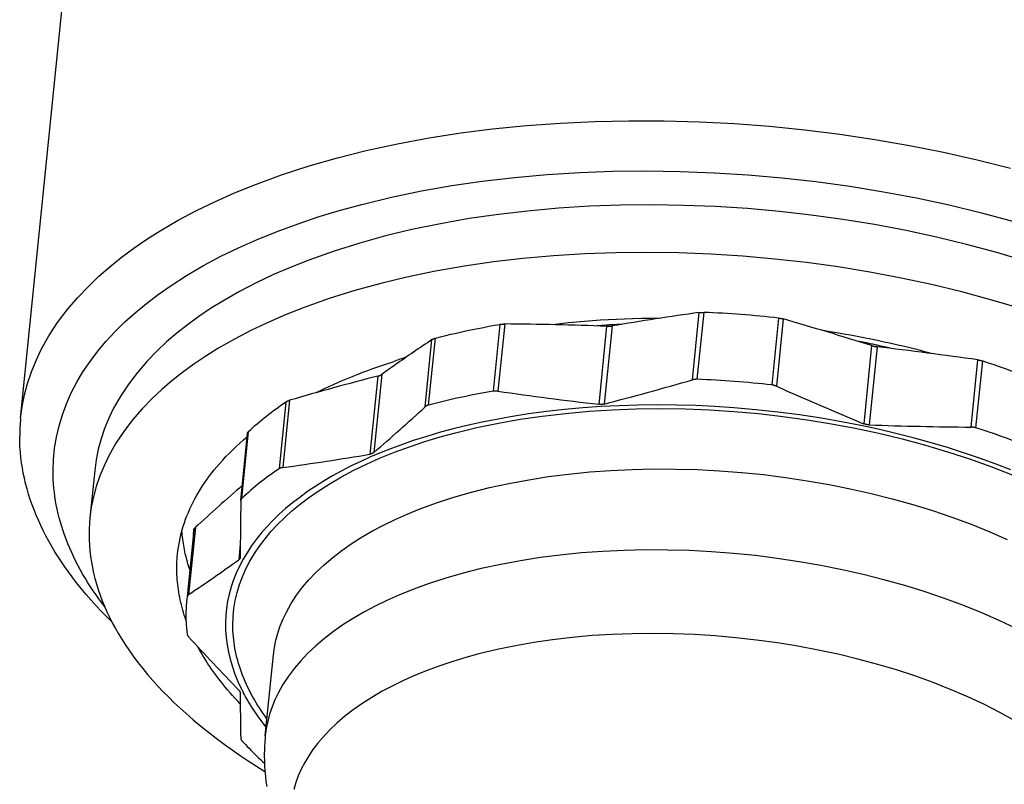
# Model space of a CAD drawing. Extents: x 0 to 1189, y 0 to 841.
# Tile 24 of 77: x 289 to 311, y 44 to 61. Entities that reach past the tile are written whole.
import ezdxf

# ---------------------------------------------------------------- set-up
doc = ezdxf.new("R2010")
doc.units = 0
doc.header["$LTSCALE"] = 65.395
doc.layers.add('mg_3d_BL7', color=7, linetype='CONTINUOUS')

# ---------------------------------------------------------------- blocks, each defined once
blk = doc.blocks.new('MG_3D_BL7', base_point=(391.459, 121.842))
at = {"layer": 'mg_3d_BL7', "color": 2, "linetype": 'CONTINUOUS'}
for p, q in [((289.481, 52.04), (295.034, 107.013)), ((304.122, 52.875), (304.27, 54.34)), ((304.226, 52.886), (304.373, 54.344)), ((299.923, 54.083), (299.776, 52.625)), ((300.029, 54.091), (299.881, 52.626)), ((302.368, 54.073), (302.339, 54.071)), ((305.995, 54.221), (305.848, 52.763)), ((306.099, 54.201), (305.951, 52.736)), ((302.25, 54.042), (302.078, 52.34)), ((302.369, 54.049), (302.197, 52.347)), ((298.297, 52.287), (298.445, 53.752)), ((298.371, 52.324), (298.518, 53.782)), ((308.024, 53.62), (307.852, 51.918)), ((308.143, 53.595), (307.971, 51.893)), ((308.151, 53.627), (308.126, 53.632)), ((310.192, 51.844), (310.34, 53.309)), ((310.298, 51.828), (310.445, 53.285)), ((297.265, 52.956), (297.093, 51.255)), ((297.352, 52.994), (297.181, 51.292)), ((295.261, 52.394), (295.114, 50.936)), ((295.34, 52.429), (295.192, 50.964)), ((294.278, 50.245), (294.426, 51.708)), ((294.302, 50.292), (294.45, 51.75)), ((291.095, 50.901), (290.99, 49.866)), ((294.278, 50.245), (294.278, 50.238)), ((293.257, 49.607), (293.11, 48.149)), ((293.289, 49.66), (293.141, 48.195)), ((293.245, 49.502), (293.257, 49.607)), ((293.245, 49.502), (293.108, 48.15)), ((294.268, 49.293), (294.234, 48.953)), ((294.266, 49.011), (294.265, 49.004)), ((293.11, 48.149), (293.098, 48.045)), ((294.812, 45.117), (294.99, 46.882)), ((294.288, 46.146), (294.289, 46.144))]:
    blk.add_line(p, q, dxfattribs=at)
for points in [[(289.481, 52.04), (289.515, 52.295), (289.566, 52.548), (289.632, 52.797), (289.717, 53.048), (289.817, 53.294), (289.931, 53.532), (290.099, 53.832), (290.288, 54.12), (290.496, 54.396), (290.719, 54.659), (290.957, 54.91), (291.187, 55.13), (291.426, 55.339), (291.674, 55.539), (291.949, 55.743), (292.231, 55.936), (292.52, 56.12), (292.912, 56.35), (293.314, 56.564), (293.724, 56.763), (294.14, 56.947), (294.562, 57.119), (295.163, 57.339), (295.772, 57.537), (296.387, 57.713), (297.008, 57.869), (297.692, 58.018), (298.38, 58.146), (299.072, 58.254), (299.766, 58.342), (300.506, 58.416), (301.247, 58.47), (301.99, 58.505), (302.734, 58.521), (303.501, 58.519), (304.269, 58.497), (305.035, 58.457), (305.8, 58.399), (306.567, 58.322), (307.332, 58.226), (308.094, 58.113), (308.853, 57.98), (309.59, 57.833), (310.323, 57.668), (311.052, 57.484)], [(290.188, 50.889), (290.196, 51.137), (290.22, 51.383), (290.261, 51.628), (290.318, 51.873), (290.391, 52.114), (290.479, 52.349), (290.585, 52.588), (290.706, 52.821), (290.84, 53.046), (290.995, 53.276), (291.162, 53.497), (291.341, 53.71), (291.543, 53.928), (291.755, 54.137), (291.976, 54.336), (292.223, 54.54), (292.478, 54.734), (292.74, 54.918), (293.099, 55.149), (293.469, 55.365), (293.847, 55.566), (294.232, 55.753), (294.623, 55.927), (295.072, 56.109), (295.527, 56.277), (295.986, 56.43), (296.45, 56.57), (296.918, 56.698), (297.566, 56.855), (298.219, 56.99), (298.876, 57.106), (299.535, 57.202), (300.243, 57.285), (300.953, 57.349), (301.664, 57.393), (302.376, 57.419), (303.115, 57.428), (303.854, 57.417), (304.593, 57.388), (305.33, 57.342), (306.072, 57.276), (306.812, 57.193), (307.549, 57.091), (308.284, 56.972), (309, 56.837), (309.713, 56.684), (310.421, 56.513), (311.125, 56.324)], [(311.4, 55.454), (310.751, 55.648), (310.096, 55.825), (309.438, 55.984), (308.775, 56.126), (308.09, 56.256), (307.401, 56.368), (306.71, 56.464), (306.017, 56.542), (305.322, 56.604), (304.626, 56.649), (303.929, 56.676), (303.232, 56.686), (302.554, 56.679), (301.877, 56.655), (301.201, 56.613), (300.526, 56.553), (299.891, 56.479), (299.258, 56.387), (298.629, 56.277), (298.003, 56.147), (297.435, 56.01), (296.871, 55.855), (296.313, 55.68), (295.761, 55.484), (295.374, 55.332), (294.992, 55.167), (294.616, 54.989), (294.247, 54.797), (293.886, 54.591), (293.621, 54.425), (293.362, 54.251), (293.109, 54.067), (292.882, 53.888), (292.662, 53.699), (292.45, 53.5), (292.232, 53.274), (292.026, 53.036), (291.836, 52.787), (291.662, 52.526), (291.507, 52.254), (291.402, 52.037), (291.311, 51.815), (291.233, 51.588), (291.172, 51.362), (291.126, 51.132), (291.095, 50.901)], [(311.295, 54.419), (310.646, 54.613), (309.992, 54.789), (309.333, 54.949), (308.671, 55.091), (307.985, 55.221), (307.297, 55.333), (306.606, 55.428), (305.913, 55.507), (305.218, 55.569), (304.522, 55.613), (303.825, 55.641), (303.127, 55.651), (302.449, 55.644), (301.772, 55.62), (301.096, 55.578), (300.421, 55.518), (299.786, 55.444), (299.154, 55.352), (298.524, 55.242), (297.899, 55.112), (297.33, 54.975), (296.766, 54.82), (296.208, 54.645), (295.657, 54.449), (295.27, 54.296), (294.888, 54.131), (294.512, 53.953), (294.143, 53.762), (293.782, 53.555), (293.516, 53.39), (293.257, 53.216), (293.005, 53.032), (292.777, 52.852), (292.557, 52.663), (292.345, 52.464), (292.127, 52.239), (291.922, 52.001), (291.731, 51.751), (291.557, 51.491), (291.402, 51.219), (291.298, 51.002), (291.206, 50.78), (291.128, 50.552), (291.067, 50.326), (291.021, 50.097), (290.99, 49.866)], [(304.27, 54.34), (304.275, 54.34), (304.28, 54.341), (304.284, 54.341), (304.289, 54.342), (304.294, 54.342), (304.301, 54.343), (304.307, 54.343), (304.314, 54.344), (304.32, 54.344), (304.327, 54.344), (304.333, 54.344), (304.34, 54.345), (304.347, 54.345), (304.353, 54.344), (304.36, 54.344), (304.366, 54.344), (304.373, 54.344)], [(298.518, 53.782), (298.632, 53.811), (298.745, 53.839), (298.859, 53.867), (298.976, 53.894), (299.094, 53.921), (299.212, 53.946), (299.33, 53.971), (299.449, 53.995), (299.567, 54.018), (299.686, 54.041), (299.804, 54.062), (299.923, 54.083)], [(299.923, 54.083), (299.93, 54.084), (299.936, 54.085), (299.942, 54.086), (299.948, 54.086), (299.955, 54.087), (299.962, 54.088), (299.968, 54.088), (299.975, 54.089), (299.982, 54.089), (299.989, 54.09), (299.995, 54.09), (300.002, 54.09), (300.009, 54.091), (300.015, 54.091), (300.022, 54.091), (300.029, 54.091)], [(303.407, 54.215), (303.209, 54.213), (303.01, 54.21), (302.812, 54.204), (302.637, 54.198), (302.463, 54.19), (302.289, 54.181), (302.115, 54.171), (301.941, 54.158), (301.767, 54.145), (301.593, 54.13), (301.419, 54.113), (301.246, 54.095), (301.073, 54.075)], [(305.995, 54.221), (306.002, 54.22), (306.009, 54.219), (306.016, 54.218), (306.022, 54.218), (306.029, 54.217), (306.035, 54.215), (306.042, 54.214), (306.048, 54.213), (306.055, 54.212), (306.061, 54.211), (306.067, 54.209), (306.074, 54.208), (306.08, 54.206), (306.086, 54.205), (306.093, 54.203), (306.099, 54.201)], [(302.25, 54.042), (302.257, 54.041), (302.265, 54.041), (302.273, 54.041), (302.281, 54.041), (302.287, 54.041), (302.294, 54.042), (302.3, 54.042), (302.306, 54.042), (302.312, 54.042), (302.319, 54.043), (302.325, 54.043), (302.331, 54.044), (302.338, 54.044), (302.344, 54.045), (302.35, 54.046), (302.357, 54.047), (302.363, 54.048), (302.369, 54.049)], [(298.445, 53.752), (298.447, 53.753), (298.45, 53.755), (298.452, 53.756), (298.455, 53.758), (298.457, 53.759), (298.46, 53.76), (298.463, 53.762), (298.466, 53.763), (298.469, 53.765), (298.472, 53.766), (298.475, 53.768), (298.479, 53.769), (298.482, 53.77), (298.485, 53.772), (298.488, 53.773), (298.492, 53.774), (298.495, 53.775), (298.498, 53.776), (298.501, 53.777), (298.505, 53.778), (298.508, 53.779), (298.511, 53.78), (298.515, 53.781), (298.518, 53.782)], [(308.024, 53.62), (308.029, 53.618), (308.035, 53.617), (308.041, 53.615), (308.046, 53.614), (308.052, 53.612), (308.059, 53.61), (308.067, 53.608), (308.075, 53.607), (308.082, 53.605), (308.09, 53.603), (308.097, 53.602), (308.105, 53.601), (308.113, 53.599), (308.12, 53.598), (308.128, 53.597), (308.136, 53.596), (308.143, 53.595)], [(295.907, 52.59), (296.004, 52.638), (296.102, 52.685), (296.201, 52.731), (296.3, 52.776), (296.406, 52.823), (296.512, 52.869), (296.618, 52.913), (296.726, 52.957), (296.833, 52.999), (296.941, 53.04), (297.049, 53.081), (297.158, 53.12), (297.267, 53.159), (297.376, 53.196), (297.486, 53.232), (297.596, 53.268)], [(310.34, 53.309), (310.347, 53.308), (310.354, 53.307), (310.36, 53.306), (310.367, 53.305), (310.374, 53.304), (310.38, 53.302), (310.387, 53.301), (310.394, 53.3), (310.4, 53.298), (310.407, 53.296), (310.413, 53.295), (310.42, 53.293), (310.426, 53.291), (310.432, 53.289), (310.439, 53.287), (310.445, 53.285)], [(310.445, 53.285), (310.566, 53.246), (310.686, 53.206), (310.806, 53.165), (310.938, 53.12), (311.069, 53.073), (311.201, 53.025), (311.331, 52.977), (311.462, 52.927), (311.591, 52.876), (311.721, 52.825), (311.85, 52.772)], [(297.265, 52.956), (297.27, 52.958), (297.275, 52.959), (297.281, 52.961), (297.286, 52.962), (297.291, 52.964), (297.294, 52.965), (297.297, 52.966), (297.301, 52.967), (297.304, 52.969), (297.307, 52.97), (297.31, 52.971), (297.314, 52.972), (297.317, 52.974), (297.32, 52.975), (297.323, 52.977), (297.326, 52.978), (297.329, 52.98), (297.332, 52.981), (297.335, 52.983), (297.338, 52.984), (297.341, 52.986), (297.344, 52.988), (297.347, 52.99), (297.35, 52.992), (297.352, 52.994)], [(304.226, 52.886), (304.22, 52.886), (304.215, 52.887), (304.209, 52.887), (304.204, 52.886), (304.199, 52.886), (304.194, 52.886), (304.189, 52.886), (304.185, 52.886), (304.18, 52.885), (304.176, 52.885), (304.171, 52.884), (304.167, 52.884), (304.162, 52.883), (304.158, 52.882), (304.153, 52.882), (304.149, 52.881), (304.144, 52.88), (304.14, 52.879), (304.135, 52.878), (304.131, 52.877), (304.126, 52.876), (304.122, 52.875)], [(299.776, 52.625), (299.655, 52.604), (299.535, 52.582), (299.415, 52.56), (299.298, 52.537), (299.181, 52.513), (299.065, 52.489), (298.949, 52.464), (298.833, 52.437), (298.717, 52.41), (298.601, 52.383), (298.486, 52.354), (298.371, 52.324)], [(299.881, 52.626), (299.875, 52.626), (299.87, 52.627), (299.865, 52.628), (299.859, 52.628), (299.854, 52.628), (299.849, 52.629), (299.844, 52.629), (299.839, 52.629), (299.834, 52.629), (299.829, 52.629), (299.825, 52.629), (299.82, 52.629), (299.815, 52.629), (299.81, 52.629), (299.805, 52.628), (299.8, 52.628), (299.795, 52.628), (299.79, 52.627), (299.786, 52.626), (299.781, 52.626), (299.776, 52.625)], [(305.951, 52.736), (305.947, 52.738), (305.943, 52.739), (305.939, 52.741), (305.935, 52.743), (305.931, 52.744), (305.927, 52.746), (305.922, 52.747), (305.917, 52.749), (305.912, 52.75), (305.908, 52.752), (305.903, 52.753), (305.898, 52.754), (305.893, 52.756), (305.888, 52.757), (305.883, 52.758), (305.878, 52.759), (305.873, 52.76), (305.868, 52.761), (305.863, 52.761), (305.858, 52.762), (305.853, 52.763), (305.848, 52.763)], [(294.45, 51.75), (294.495, 51.793), (294.541, 51.835), (294.588, 51.876), (294.634, 51.918), (294.684, 51.96), (294.735, 52.002), (294.785, 52.044), (294.837, 52.085), (294.888, 52.125), (294.94, 52.165), (294.993, 52.205), (295.046, 52.244), (295.099, 52.282), (295.153, 52.32), (295.207, 52.357), (295.261, 52.394)], [(295.261, 52.394), (295.264, 52.396), (295.266, 52.397), (295.269, 52.399), (295.272, 52.401), (295.275, 52.402), (295.277, 52.404), (295.281, 52.406), (295.284, 52.407), (295.288, 52.409), (295.292, 52.411), (295.295, 52.413), (295.299, 52.414), (295.303, 52.416), (295.306, 52.417), (295.31, 52.419), (295.314, 52.42), (295.317, 52.421), (295.321, 52.423), (295.325, 52.424), (295.329, 52.425), (295.333, 52.426), (295.336, 52.427), (295.34, 52.429)], [(305.023, 52.265), (304.608, 52.292), (304.191, 52.312), (303.775, 52.324), (303.358, 52.328), (302.941, 52.323), (302.525, 52.311), (302.128, 52.291), (301.732, 52.263), (301.336, 52.227), (300.941, 52.183), (300.547, 52.13), (300.155, 52.068), (299.848, 52.013), (299.542, 51.952), (299.237, 51.885), (298.934, 51.811), (298.632, 51.731), (298.333, 51.643), (298.036, 51.549), (297.8, 51.467), (297.566, 51.381), (297.335, 51.29), (297.105, 51.193), (296.894, 51.098), (296.686, 50.997), (296.48, 50.891), (296.277, 50.78), (296.093, 50.671), (295.912, 50.558), (295.735, 50.438), (295.562, 50.313), (295.407, 50.193), (295.256, 50.068), (295.11, 49.937), (294.969, 49.801), (294.845, 49.67), (294.726, 49.534), (294.613, 49.394), (294.506, 49.248), (294.414, 49.108), (294.328, 48.963), (294.25, 48.814), (294.179, 48.662), (294.12, 48.513), (294.069, 48.362), (294.026, 48.207), (293.992, 48.051), (293.968, 47.895), (293.953, 47.738), (293.946, 47.58), (293.948, 47.423), (293.96, 47.261), (293.98, 47.101), (294.01, 46.942), (294.047, 46.785), (294.096, 46.621), (294.152, 46.46), (294.217, 46.301), (294.288, 46.146)], [(294.105, 47.532), (294.111, 47.711), (294.128, 47.889), (294.158, 48.065), (294.199, 48.242), (294.251, 48.415), (294.315, 48.585), (294.392, 48.758), (294.479, 48.925), (294.575, 49.087), (294.687, 49.253), (294.808, 49.413), (294.936, 49.566), (295.082, 49.724), (295.235, 49.874), (295.394, 50.018), (295.572, 50.165), (295.756, 50.304), (295.945, 50.437), (296.204, 50.604), (296.471, 50.759), (296.743, 50.904), (297.021, 51.039), (297.303, 51.165), (297.627, 51.296), (297.955, 51.417), (298.286, 51.528), (298.62, 51.629), (298.957, 51.721), (299.425, 51.834), (299.896, 51.931), (300.369, 52.015), (300.845, 52.084), (301.355, 52.144), (301.867, 52.19), (302.38, 52.222), (302.893, 52.241), (303.426, 52.247), (303.959, 52.239), (304.492, 52.219), (305.023, 52.185), (305.558, 52.138), (306.092, 52.078), (306.623, 52.004), (307.153, 51.918), (307.67, 51.821), (308.183, 51.711), (308.694, 51.588), (309.202, 51.451), (309.68, 51.309), (310.155, 51.153), (310.625, 50.984), (311.089, 50.802)], [(298.371, 52.324), (298.368, 52.323), (298.365, 52.323), (298.362, 52.322), (298.358, 52.321), (298.355, 52.32), (298.352, 52.319), (298.349, 52.317), (298.347, 52.316), (298.344, 52.315), (298.341, 52.314), (298.339, 52.313), (298.336, 52.312), (298.334, 52.311), (298.331, 52.31), (298.329, 52.308), (298.326, 52.307), (298.324, 52.306), (298.321, 52.304), (298.319, 52.303), (298.317, 52.302), (298.314, 52.3), (298.312, 52.299), (298.31, 52.297), (298.308, 52.295), (298.305, 52.294), (298.303, 52.292), (298.301, 52.29), (298.299, 52.288), (298.297, 52.287)], [(302.197, 52.347), (302.193, 52.346), (302.188, 52.345), (302.183, 52.344), (302.178, 52.343), (302.174, 52.342), (302.169, 52.341), (302.164, 52.34), (302.158, 52.34), (302.153, 52.339), (302.148, 52.339), (302.142, 52.338), (302.137, 52.338), (302.131, 52.338), (302.126, 52.337), (302.121, 52.337), (302.115, 52.337), (302.11, 52.338), (302.104, 52.338), (302.099, 52.338), (302.094, 52.338), (302.088, 52.339), (302.083, 52.339), (302.078, 52.34)], [(311.058, 50.91), (310.717, 51.043), (310.373, 51.168), (310.026, 51.286), (309.677, 51.398), (309.303, 51.509), (308.927, 51.612), (308.55, 51.708), (308.17, 51.797), (307.789, 51.879), (307.406, 51.954), (306.932, 52.037), (306.457, 52.109), (305.98, 52.172), (305.502, 52.223), (305.023, 52.265)], [(294.426, 51.708), (294.426, 51.709), (294.426, 51.71), (294.426, 51.712), (294.427, 51.713), (294.427, 51.714), (294.427, 51.715), (294.427, 51.716), (294.428, 51.718), (294.428, 51.719), (294.429, 51.72), (294.429, 51.721), (294.43, 51.723), (294.43, 51.724), (294.431, 51.725), (294.431, 51.727), (294.432, 51.728), (294.433, 51.729), (294.433, 51.73), (294.434, 51.732), (294.435, 51.733), (294.436, 51.734), (294.437, 51.735), (294.437, 51.736), (294.438, 51.737), (294.439, 51.739), (294.44, 51.74), (294.441, 51.741), (294.442, 51.742), (294.443, 51.743), (294.444, 51.744), (294.445, 51.745), (294.446, 51.746), (294.447, 51.747), (294.448, 51.748), (294.449, 51.749), (294.45, 51.75)], [(307.971, 51.893), (307.966, 51.894), (307.961, 51.894), (307.956, 51.894), (307.951, 51.895), (307.945, 51.895), (307.94, 51.896), (307.935, 51.896), (307.929, 51.897), (307.924, 51.898), (307.919, 51.899), (307.914, 51.9), (307.908, 51.901), (307.903, 51.902), (307.898, 51.903), (307.893, 51.905), (307.887, 51.906), (307.882, 51.908), (307.877, 51.909), (307.872, 51.911), (307.867, 51.913), (307.862, 51.914), (307.857, 51.916), (307.852, 51.918)], [(310.298, 51.828), (310.294, 51.829), (310.289, 51.83), (310.285, 51.831), (310.281, 51.833), (310.277, 51.834), (310.273, 51.835), (310.267, 51.836), (310.262, 51.837), (310.257, 51.838), (310.251, 51.839), (310.246, 51.84), (310.241, 51.841), (310.235, 51.841), (310.23, 51.842), (310.225, 51.843), (310.219, 51.843), (310.214, 51.843), (310.208, 51.844), (310.203, 51.844), (310.198, 51.844), (310.192, 51.844)], [(311.703, 51.314), (311.59, 51.36), (311.476, 51.406), (311.362, 51.451), (311.23, 51.501), (311.098, 51.551), (310.966, 51.6), (310.833, 51.647), (310.699, 51.694), (310.566, 51.739), (310.432, 51.784), (310.298, 51.828)], [(291.468, 47.601), (291.352, 47.716), (291.238, 47.834), (291.126, 47.953), (291.016, 48.075), (290.908, 48.198), (290.803, 48.324), (290.701, 48.452), (290.601, 48.582), (290.522, 48.689), (290.445, 48.797), (290.371, 48.906), (290.298, 49.017), (290.228, 49.13), (290.16, 49.243), (290.094, 49.359), (290.031, 49.475), (289.971, 49.593), (289.918, 49.703), (289.867, 49.813), (289.819, 49.925), (289.774, 50.038), (289.731, 50.152), (289.691, 50.267), (289.654, 50.383), (289.62, 50.5), (289.589, 50.618), (289.562, 50.729), (289.539, 50.842), (289.519, 50.955), (289.501, 51.068), (289.487, 51.182), (289.475, 51.296), (289.467, 51.411), (289.462, 51.525), (289.461, 51.639)], [(292.9, 49.073), (292.909, 49.15), (292.92, 49.227), (292.933, 49.304), (292.947, 49.381), (292.964, 49.458), (292.983, 49.534), (293.003, 49.609), (293.025, 49.684), (293.049, 49.758), (293.076, 49.835), (293.105, 49.911), (293.136, 49.986), (293.168, 50.06), (293.202, 50.134), (293.238, 50.206), (293.276, 50.278), (293.315, 50.349), (293.355, 50.419), (293.4, 50.493), (293.447, 50.566), (293.495, 50.638), (293.544, 50.709), (293.595, 50.779), (293.648, 50.847), (293.702, 50.915), (293.757, 50.982), (293.813, 51.047), (293.884, 51.126), (293.955, 51.203), (294.029, 51.278), (294.104, 51.352), (294.181, 51.425), (294.258, 51.496), (294.338, 51.565), (294.418, 51.633)], [(297.181, 51.292), (297.178, 51.29), (297.176, 51.288), (297.174, 51.287), (297.172, 51.285), (297.17, 51.284), (297.168, 51.282), (297.165, 51.281), (297.163, 51.279), (297.16, 51.277), (297.157, 51.276), (297.155, 51.274), (297.152, 51.273), (297.149, 51.271), (297.146, 51.27), (297.143, 51.269), (297.14, 51.268), (297.137, 51.266), (297.134, 51.265), (297.131, 51.264), (297.128, 51.263), (297.125, 51.262), (297.121, 51.261), (297.118, 51.26), (297.115, 51.259), (297.112, 51.258), (297.109, 51.258), (297.106, 51.257), (297.103, 51.256), (297.099, 51.256), (297.096, 51.255), (297.093, 51.255)], [(291.313, 47.929), (291.249, 48.014), (291.186, 48.1), (291.124, 48.187), (291.064, 48.274), (291.006, 48.363), (290.948, 48.453), (290.893, 48.544), (290.839, 48.636), (290.786, 48.729), (290.736, 48.822), (290.687, 48.917), (290.64, 49.012), (290.595, 49.109), (290.552, 49.206), (290.511, 49.304), (290.472, 49.403), (290.438, 49.494), (290.407, 49.585), (290.377, 49.678), (290.349, 49.771), (290.323, 49.864), (290.3, 49.958), (290.278, 50.053), (290.259, 50.148), (290.243, 50.239), (290.228, 50.332), (290.216, 50.424), (290.206, 50.517), (290.198, 50.61), (290.193, 50.703), (290.189, 50.796), (290.188, 50.889)], [(295.114, 50.936), (295.058, 50.898), (295.003, 50.86), (294.948, 50.821), (294.893, 50.782), (294.842, 50.744), (294.79, 50.705), (294.74, 50.667), (294.689, 50.627), (294.639, 50.587), (294.59, 50.547), (294.541, 50.506), (294.492, 50.464), (294.444, 50.422), (294.396, 50.379), (294.349, 50.336), (294.302, 50.292)], [(294.99, 46.882), (295.012, 47.041), (295.043, 47.199), (295.085, 47.355), (295.138, 47.512), (295.2, 47.665), (295.272, 47.814), (295.377, 48.002), (295.495, 48.182), (295.624, 48.354), (295.764, 48.519), (295.913, 48.675), (296.093, 48.846), (296.281, 49.006), (296.478, 49.157), (296.681, 49.298), (296.89, 49.432), (297.135, 49.575), (297.386, 49.709), (297.642, 49.833), (297.902, 49.949), (298.166, 50.056), (298.542, 50.194), (298.922, 50.317), (299.307, 50.427), (299.695, 50.525), (300.122, 50.618), (300.552, 50.698), (300.984, 50.765), (301.418, 50.821), (301.881, 50.867), (302.344, 50.901), (302.809, 50.922), (303.273, 50.932), (303.753, 50.931), (304.233, 50.918), (304.712, 50.892), (305.19, 50.856), (305.669, 50.808), (306.147, 50.748), (306.623, 50.677), (307.098, 50.594), (307.558, 50.502), (308.017, 50.399), (308.472, 50.284), (308.925, 50.157), (309.351, 50.026), (309.773, 49.883), (310.191, 49.728), (310.604, 49.561), (310.979, 49.395)], [(295.192, 50.964), (295.188, 50.963), (295.185, 50.962), (295.181, 50.962), (295.177, 50.961), (295.173, 50.96), (295.17, 50.959), (295.167, 50.959), (295.164, 50.958), (295.161, 50.957), (295.158, 50.956), (295.156, 50.956), (295.153, 50.955), (295.15, 50.954), (295.147, 50.953), (295.145, 50.952), (295.142, 50.951), (295.139, 50.95), (295.136, 50.949), (295.134, 50.947), (295.131, 50.946), (295.129, 50.945), (295.126, 50.944), (295.123, 50.942), (295.121, 50.941), (295.118, 50.939), (295.116, 50.938), (295.114, 50.936)], [(294.302, 50.292), (294.301, 50.291), (294.3, 50.29), (294.299, 50.289), (294.298, 50.288), (294.297, 50.287), (294.296, 50.285), (294.295, 50.284), (294.294, 50.283), (294.293, 50.282), (294.292, 50.28), (294.291, 50.279), (294.29, 50.278), (294.289, 50.276), (294.288, 50.275), (294.287, 50.273), (294.286, 50.272), (294.286, 50.27), (294.285, 50.269), (294.284, 50.267), (294.284, 50.266), (294.283, 50.264), (294.282, 50.263), (294.282, 50.261), (294.281, 50.259), (294.281, 50.258), (294.28, 50.256), (294.28, 50.254), (294.279, 50.253), (294.279, 50.251), (294.279, 50.25), (294.278, 50.248), (294.278, 50.246), (294.278, 50.245)], [(290.99, 49.866), (290.98, 49.747), (290.974, 49.627), (290.972, 49.508), (290.974, 49.388), (290.98, 49.269), (290.99, 49.15), (291.004, 49.028), (291.022, 48.906), (291.044, 48.785), (291.07, 48.665), (291.099, 48.546), (291.132, 48.427), (291.171, 48.304), (291.213, 48.181), (291.259, 48.06), (291.308, 47.94), (291.36, 47.822), (291.416, 47.705), (291.479, 47.581), (291.545, 47.459), (291.614, 47.339), (291.686, 47.221), (291.76, 47.104), (291.838, 46.989), (291.936, 46.852), (292.037, 46.717), (292.142, 46.584), (292.249, 46.454), (292.36, 46.326), (292.474, 46.201), (292.59, 46.078), (292.709, 45.957), (292.83, 45.839), (292.954, 45.723), (293.079, 45.609), (293.241, 45.468), (293.405, 45.33), (293.572, 45.196), (293.742, 45.064), (293.914, 44.937), (294.089, 44.812), (294.265, 44.69), (294.443, 44.571), (294.624, 44.455), (294.805, 44.342)], [(293.167, 48.738), (293.153, 48.78), (293.14, 48.823), (293.127, 48.865), (293.115, 48.908), (293.103, 48.95), (293.092, 48.995), (293.081, 49.04), (293.07, 49.085), (293.06, 49.13), (293.051, 49.175), (293.043, 49.22), (293.035, 49.266), (293.027, 49.311), (293.02, 49.357), (293.014, 49.403), (293.009, 49.448), (293.004, 49.494), (293, 49.54), (292.997, 49.586)], [(293.257, 49.607), (293.258, 49.609), (293.258, 49.61), (293.258, 49.612), (293.259, 49.613), (293.259, 49.615), (293.259, 49.616), (293.26, 49.618), (293.26, 49.619), (293.261, 49.621), (293.261, 49.622), (293.262, 49.624), (293.263, 49.626), (293.264, 49.628), (293.265, 49.629), (293.265, 49.631), (293.266, 49.633), (293.267, 49.634), (293.268, 49.636), (293.269, 49.637), (293.27, 49.639), (293.271, 49.641), (293.273, 49.642), (293.274, 49.644), (293.275, 49.645), (293.276, 49.647), (293.277, 49.648), (293.279, 49.65), (293.28, 49.651), (293.281, 49.652), (293.282, 49.654), (293.284, 49.655), (293.285, 49.656), (293.286, 49.658), (293.288, 49.659), (293.289, 49.66)], [(311.172, 47.453), (310.801, 47.63), (310.425, 47.796), (310.012, 47.963), (309.594, 48.118), (309.172, 48.26), (308.746, 48.392), (308.294, 48.519), (307.838, 48.634), (307.38, 48.737), (306.919, 48.829), (306.445, 48.912), (305.969, 48.983), (305.491, 49.043), (305.012, 49.091), (304.533, 49.127), (304.054, 49.152), (303.575, 49.166), (303.095, 49.167), (302.63, 49.157), (302.166, 49.135), (301.703, 49.102), (301.24, 49.055), (300.806, 49), (300.374, 48.933), (299.944, 48.853), (299.516, 48.76), (299.128, 48.662), (298.744, 48.552), (298.363, 48.429), (297.988, 48.291), (297.724, 48.184), (297.464, 48.068), (297.208, 47.944), (296.957, 47.81), (296.711, 47.667), (296.503, 47.533), (296.3, 47.392), (296.103, 47.241), (295.914, 47.081), (295.734, 46.91), (295.586, 46.754), (295.446, 46.589), (295.317, 46.417), (295.198, 46.237), (295.093, 46.049), (295.022, 45.9), (294.959, 45.747), (294.907, 45.59), (294.865, 45.434), (294.833, 45.276), (294.812, 45.117)], [(293.084, 47.64), (293.065, 47.694), (293.048, 47.748), (293.031, 47.803), (293.015, 47.858), (292.999, 47.913), (292.985, 47.968), (292.972, 48.023), (292.959, 48.079), (292.948, 48.135), (292.937, 48.191), (292.927, 48.247), (292.918, 48.303), (292.911, 48.36), (292.904, 48.415), (292.899, 48.469), (292.894, 48.524), (292.89, 48.579), (292.887, 48.634), (292.886, 48.689), (292.885, 48.744), (292.885, 48.799), (292.886, 48.854), (292.888, 48.908), (292.891, 48.963), (292.895, 49.018), (292.9, 49.073)], [(294.257, 48.979), (294.257, 48.978), (294.256, 48.977), (294.255, 48.976), (294.255, 48.975), (294.254, 48.974), (294.253, 48.973), (294.252, 48.971), (294.252, 48.97), (294.251, 48.969), (294.25, 48.968), (294.249, 48.967), (294.248, 48.966), (294.247, 48.965), (294.247, 48.964), (294.246, 48.964), (294.245, 48.963), (294.244, 48.962), (294.243, 48.961), (294.242, 48.96), (294.241, 48.959), (294.24, 48.958), (294.239, 48.957), (294.237, 48.956), (294.236, 48.955), (294.235, 48.954), (294.234, 48.953)], [(294.265, 49.004), (294.265, 49.003), (294.265, 49.002), (294.265, 49.001), (294.265, 49), (294.264, 48.999), (294.264, 48.998), (294.264, 48.997), (294.264, 48.996), (294.264, 48.995), (294.263, 48.993), (294.263, 48.992), (294.263, 48.991), (294.262, 48.99), (294.262, 48.989), (294.262, 48.988), (294.261, 48.987), (294.261, 48.986), (294.26, 48.985), (294.26, 48.984), (294.259, 48.983), (294.259, 48.982), (294.258, 48.981), (294.258, 48.98), (294.257, 48.979)], [(293.141, 48.195), (293.14, 48.194), (293.139, 48.193), (293.137, 48.193), (293.136, 48.192), (293.135, 48.191), (293.134, 48.19), (293.133, 48.189), (293.131, 48.188), (293.13, 48.187), (293.129, 48.186), (293.128, 48.185), (293.127, 48.183), (293.126, 48.182), (293.125, 48.181), (293.124, 48.18), (293.123, 48.179), (293.122, 48.178), (293.121, 48.177), (293.121, 48.175), (293.12, 48.174), (293.119, 48.173), (293.118, 48.172), (293.117, 48.17), (293.117, 48.169), (293.116, 48.168), (293.115, 48.166), (293.115, 48.165), (293.114, 48.164), (293.113, 48.162), (293.113, 48.161), (293.112, 48.159), (293.112, 48.158), (293.112, 48.157), (293.111, 48.155), (293.111, 48.154), (293.111, 48.152), (293.11, 48.151), (293.11, 48.149)], [(293.098, 48.045), (293.094, 48.01), (293.091, 47.974), (293.089, 47.939), (293.087, 47.904), (293.085, 47.869), (293.084, 47.83), (293.083, 47.792), (293.083, 47.754), (293.083, 47.716), (293.083, 47.678), (293.084, 47.639), (293.086, 47.601), (293.088, 47.563), (293.091, 47.525), (293.093, 47.487), (293.097, 47.449), (293.101, 47.411), (293.105, 47.373), (293.11, 47.335)], [(294.849, 45.487), (294.807, 45.546), (294.765, 45.606), (294.724, 45.666), (294.684, 45.727), (294.645, 45.788), (294.608, 45.851), (294.571, 45.914), (294.535, 45.977), (294.5, 46.041), (294.467, 46.106), (294.434, 46.171), (294.403, 46.237), (294.374, 46.304), (294.345, 46.371), (294.318, 46.438), (294.293, 46.506), (294.27, 46.569), (294.25, 46.632), (294.23, 46.696), (294.212, 46.76), (294.195, 46.825), (294.179, 46.89), (294.165, 46.955), (294.152, 47.02), (294.141, 47.084), (294.132, 47.147), (294.124, 47.211), (294.117, 47.275), (294.112, 47.339), (294.108, 47.404), (294.106, 47.468), (294.105, 47.532)], [(293.11, 47.335), (293.11, 47.333), (293.111, 47.332), (293.111, 47.33), (293.111, 47.328), (293.112, 47.326), (293.112, 47.324), (293.113, 47.323), (293.113, 47.321), (293.114, 47.319), (293.115, 47.317), (293.116, 47.315), (293.116, 47.313), (293.117, 47.311), (293.118, 47.31), (293.119, 47.308), (293.12, 47.306), (293.121, 47.304), (293.122, 47.302), (293.123, 47.3), (293.124, 47.299), (293.126, 47.297), (293.127, 47.295), (293.128, 47.293), (293.129, 47.292), (293.13, 47.29), (293.132, 47.288), (293.133, 47.287), (293.134, 47.285), (293.136, 47.283), (293.137, 47.282), (293.138, 47.28), (293.14, 47.279), (293.141, 47.277)], [(311.162, 45.438), (310.821, 45.627), (310.472, 45.804), (310.118, 45.969), (309.759, 46.123), (309.365, 46.278), (308.966, 46.421), (308.564, 46.553), (308.158, 46.674), (307.727, 46.789), (307.294, 46.894), (306.858, 46.987), (306.42, 47.07), (305.971, 47.143), (305.52, 47.205), (305.067, 47.256), (304.613, 47.296), (304.162, 47.325), (303.711, 47.342), (303.259, 47.349), (302.807, 47.343), (302.371, 47.328), (301.936, 47.3), (301.502, 47.261), (301.069, 47.211), (300.666, 47.152), (300.264, 47.081), (299.864, 46.998), (299.468, 46.902), (299.182, 46.824), (298.898, 46.738), (298.617, 46.645), (298.339, 46.542), (298.064, 46.431), (297.825, 46.324), (297.59, 46.21), (297.359, 46.087), (297.133, 45.955), (296.913, 45.813), (296.727, 45.683), (296.548, 45.544), (296.376, 45.397), (296.212, 45.24), (296.057, 45.075), (295.951, 44.948), (295.851, 44.816), (295.758, 44.68), (295.673, 44.538), (295.597, 44.393), (295.53, 44.242), (295.476, 44.098), (295.431, 43.951)], [(294.268, 45.813), (294.211, 45.872), (294.155, 45.933), (294.1, 45.994), (294.046, 46.055), (293.992, 46.118), (293.946, 46.172), (293.901, 46.227), (293.856, 46.283), (293.812, 46.339), (293.769, 46.396), (293.726, 46.454), (293.685, 46.511), (293.643, 46.57), (293.603, 46.629), (293.563, 46.688), (293.525, 46.748), (293.487, 46.809), (293.45, 46.87), (293.414, 46.931), (293.379, 46.993), (293.344, 47.056)], [(294.234, 46.115), (294.235, 46.113), (294.237, 46.111), (294.239, 46.109), (294.241, 46.107), (294.242, 46.105), (294.244, 46.103), (294.246, 46.101), (294.247, 46.099), (294.248, 46.098), (294.249, 46.096), (294.25, 46.095), (294.251, 46.093), (294.252, 46.092), (294.253, 46.091), (294.254, 46.089), (294.255, 46.088), (294.256, 46.086), (294.256, 46.085), (294.257, 46.083), (294.258, 46.082), (294.259, 46.08), (294.26, 46.079), (294.26, 46.077), (294.261, 46.075), (294.261, 46.074), (294.262, 46.072), (294.263, 46.071), (294.263, 46.069), (294.264, 46.067), (294.264, 46.066), (294.264, 46.064), (294.265, 46.063), (294.265, 46.061), (294.265, 46.059), (294.265, 46.058), (294.265, 46.056), (294.266, 46.054), (294.266, 46.053)], [(294.321, 46.081), (294.341, 46.041), (294.362, 46.002), (294.384, 45.962), (294.406, 45.923), (294.428, 45.884), (294.456, 45.837), (294.484, 45.791), (294.513, 45.744), (294.543, 45.698), (294.573, 45.653), (294.603, 45.607), (294.634, 45.562), (294.666, 45.518), (294.698, 45.473), (294.73, 45.43), (294.763, 45.386), (294.796, 45.343), (294.83, 45.3)], [(294.278, 45.062), (294.278, 45.061), (294.278, 45.06), (294.278, 45.058), (294.278, 45.057), (294.278, 45.056), (294.278, 45.054), (294.279, 45.053), (294.279, 45.052), (294.279, 45.05), (294.28, 45.049), (294.28, 45.047), (294.281, 45.046), (294.281, 45.044), (294.282, 45.043), (294.282, 45.041), (294.283, 45.04), (294.284, 45.038), (294.284, 45.037), (294.285, 45.035), (294.286, 45.034), (294.287, 45.032), (294.288, 45.031), (294.288, 45.03), (294.289, 45.028), (294.29, 45.027), (294.291, 45.025), (294.292, 45.024), (294.293, 45.023), (294.294, 45.021), (294.295, 45.02), (294.296, 45.019), (294.297, 45.018), (294.298, 45.016), (294.299, 45.015), (294.3, 45.014), (294.301, 45.013), (294.302, 45.011)], [(294.302, 45.011), (294.341, 44.97), (294.379, 44.928), (294.418, 44.887), (294.459, 44.845), (294.499, 44.804), (294.541, 44.762), (294.582, 44.721), (294.624, 44.68), (294.666, 44.64), (294.709, 44.6), (294.751, 44.56), (294.794, 44.521)], [(294.79, 44.685), (294.792, 44.573), (294.796, 44.46), (294.804, 44.347), (294.814, 44.235), (294.827, 44.123), (294.843, 44.011)]]:
    blk.add_lwpolyline(points, dxfattribs=at)
for centre, radius, start, end in [((313.617, -13.071), 68.056, 97.8938, 99.51282), ((303.378, 30.474), 23.891, 85.6651, 87.614), ((303.365, 30.289), 24.076, 83.7277, 85.6667), ((299.223, -32.827), 86.922, 88.0046, 89.4688), ((303.604, 35.421), 18.693, 93.8812, 94.1605), ((303.621, 35.165), 18.949, 93.0949, 93.7918), ((286.499, -14.228), 71.18, 72.39848, 74.01687), ((303.588, 35.633), 18.48, 94.1599, 94.7852), ((303.699, 32.624), 21.571, 74.8731, 81.2875), ((321.728, 19.021), 41.813, 123.8371, 125.1696), ((303.793, 33.872), 20.23, 77.9071, 78.8276), ((303.833, 34.061), 20.037, 77.6265, 77.9061), ((298.121, -32.049), 86.228, 81.85329, 83.3253), ((303.884, 34.29), 19.802, 76.6802, 77.5566), ((301.734, 42.183), 11.832, 108.9717, 110.473), ((320.28, 21.092), 39.286, 125.1845, 125.7055), ((315.737, -18.188), 73.504, 104.55484, 106.11062), ((282.956, 126.298), 76.413, 284.58446, 286.081), ((303.231, 29.016), 23.891, 85.6651, 87.614), ((303.218, 28.832), 24.076, 83.7277, 85.6667), ((312.1, 137.984), 86.228, 261.85329, 263.3253), ((337.454, 123.36), 77.332, 245.95985, 247.49301), ((258.188, 96.173), 59.454, 310.98397, 312.42498), ((293.448, 51.64), 3.987, 174.2387, 180.0037), ((310.998, 138.762), 86.922, 268.0046, 269.4688), ((286.15, 116.387), 66.046, 277.86916, 279.53746), ((332.084, 7.252), 57.476, 131.08568, 132.45162), ((593.558, 46.707), 299.301, 179.32412, 179.55901), ((270.642, 81.786), 40.43, 303.8141, 305.6986), ((337.78, 88.144), 60.521, 222.47401, 223.98401), ((297.855, 47.889), 3.969, 206.0785, 207.0869), ((446.847, 47.4), 152.588, 180.50602, 180.87786), ((299.086, 44.685), 4.295, 174.2356, 180.0006)]:
    blk.add_arc(centre, radius, start, end, dxfattribs=at)

msp = doc.modelspace()

# ---------------------------------------------------------------- block references
at = {"layer": 'mg_3d_BL7'}
msp.add_blockref('MG_3D_BL7', (391.459, 121.842), dxfattribs=at)

doc.saveas('drawing.dxf')
